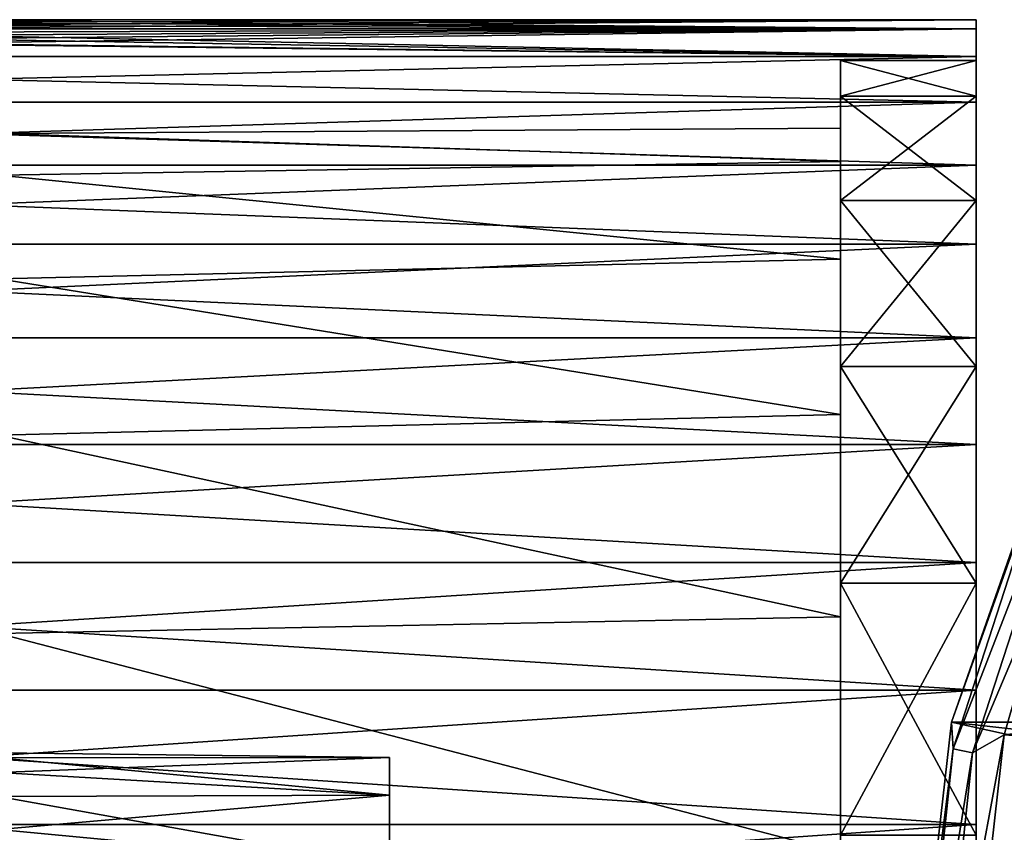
# Model space of a CAD drawing. Header units: millimetres. Extents: x -144 to 364, y -408 to 1133.
# Tile 24 of 256: x -123 to -105, y 5 to 20. Entities that reach past the tile are written whole.
import ezdxf

# ---------------------------------------------------------------- set-up
doc = ezdxf.new("R2010")
doc.units = ezdxf.units.MM
doc.header["$LTSCALE"] = 41.718519
for name, color, linetype in [('1029', 7, 'CONTINUOUS'), ('1031', 7, 'CONTINUOUS'), ('1032', 7, 'CONTINUOUS'), ('1035', 7, 'CONTINUOUS'), ('1036', 7, 'CONTINUOUS'), ('1088', 7, 'CONTINUOUS'), ('1090', 7, 'CONTINUOUS'), ('329', 7, 'CONTINUOUS'), ('330', 7, 'CONTINUOUS'), ('331', 7, 'CONTINUOUS'), ('333', 7, 'CONTINUOUS')]:
    doc.layers.add(name, color=color, linetype=linetype)

msp = doc.modelspace()

# ---------------------------------------------------------------- linework, layer by layer
at = {"layer": '1029', "color": 7, "linetype": 'CONTINUOUS', "true_color": 0xaaaaaa}
for points in [[(-105.5, 20), (-105.5, 19.829, 2.61), (-105.5, 19.829, -2.61), (-105.5, 20)], [(-105.5, 19.829, 2.61), (-105.5, 19.319, 5.176), (-105.5, 19.829, -2.61), (-105.5, 19.829, 2.61)], [(-105.5, 19.829, -2.61), (-105.5, 19.319, 5.176), (-105.5, 19.319, -5.176), (-105.5, 19.829, -2.61)], [(-105.5, 19.319, 5.176), (-105.5, 18.478, 7.654), (-105.5, 19.25), (-105.5, 19.319, 5.176)], [(-105.5, 19.319, -5.176), (-105.5, 19.319, 5.176), (-105.5, 19.25), (-105.5, 19.319, -5.176)], [(-105.5, 18.478, -7.654), (-105.5, 19.319, -5.176), (-105.5, 18.594, -4.982), (-105.5, 18.478, -7.654)], [(-105.5, 18.594, -4.982), (-105.5, 19.319, -5.176), (-105.5, 19.25), (-105.5, 18.594, -4.982)], [(-105.5, 19.25), (-105.5, 18.478, 7.654), (-105.5, 18.594, 4.982), (-105.5, 19.25)], [(-105.5, 18.478, 7.654), (-105.5, 17.321, 10), (-105.5, 18.594, 4.982), (-105.5, 18.478, 7.654)], [(-105.5, 18.594, 4.982), (-105.5, 17.321, 10), (-105.5, 16.671, 9.625), (-105.5, 18.594, 4.982)], [(-105.5, 16.671, -9.625), (-105.5, 18.478, -7.654), (-105.5, 18.594, -4.982), (-105.5, 16.671, -9.625)], [(-105.5, 17.321, -10), (-105.5, 18.478, -7.654), (-105.5, 16.671, -9.625), (-105.5, 17.321, -10)], [(-105.5, 17.321, 10), (-105.5, 15.867, 12.175), (-105.5, 16.671, 9.625), (-105.5, 17.321, 10)], [(-105.5, 15.867, -12.175), (-105.5, 17.321, -10), (-105.5, 16.671, -9.625), (-105.5, 15.867, -12.175)], [(-105.5, 15.867, 12.175), (-105.5, 14.142, 14.142), (-105.5, 16.671, 9.625), (-105.5, 15.867, 12.175)], [(-105.5, 16.671, 9.625), (-105.5, 14.142, 14.142), (-105.5, 13.612, 13.612), (-105.5, 16.671, 9.625)], [(-105.5, 13.612, -13.612), (-105.5, 15.867, -12.175), (-105.5, 16.671, -9.625), (-105.5, 13.612, -13.612)], [(-105.5, 14.142, -14.142), (-105.5, 15.867, -12.175), (-105.5, 13.612, -13.612), (-105.5, 14.142, -14.142)], [(-105.5, 14.142, 14.142), (-105.5, 12.175, 15.867), (-105.5, 13.612, 13.612), (-105.5, 14.142, 14.142)], [(-105.5, 12.175, -15.867), (-105.5, 14.142, -14.142), (-105.5, 13.612, -13.612), (-105.5, 12.175, -15.867)], [(-105.5, 12.175, 15.867), (-105.5, 10, 17.32), (-105.5, 13.612, 13.612), (-105.5, 12.175, 15.867)], [(-105.5, 13.612, 13.612), (-105.5, 10, 17.32), (-105.5, 9.625, 16.671), (-105.5, 13.612, 13.612)], [(-105.5, 9.625, -16.671), (-105.5, 12.175, -15.867), (-105.5, 13.612, -13.612), (-105.5, 9.625, -16.671)], [(-105.5, 10, -17.32), (-105.5, 12.175, -15.867), (-105.5, 9.625, -16.671), (-105.5, 10, -17.32)], [(-105.5, 10, 17.32), (-105.5, 7.654, 18.478), (-105.5, 9.625, 16.671), (-105.5, 10, 17.32)], [(-105.5, 7.654, -18.478), (-105.5, 10, -17.32), (-105.5, 9.625, -16.671), (-105.5, 7.654, -18.478)], [(-105.5, 7.654, 18.478), (-105.5, 5.176, 19.319), (-105.5, 9.625, 16.671), (-105.5, 7.654, 18.478)], [(-105.5, 9.625, 16.671), (-105.5, 5.176, 19.319), (-105.5, 4.982, 18.594), (-105.5, 9.625, 16.671)], [(-105.5, 4.982, -18.594), (-105.5, 7.654, -18.478), (-105.5, 9.625, -16.671), (-105.5, 4.982, -18.594)], [(-105.5, 5.176, -19.319), (-105.5, 7.654, -18.478), (-105.5, 4.982, -18.594), (-105.5, 5.176, -19.319)], [(-105.5, 5.176, 19.319), (-105.5, 2.611, 19.829), (-105.5, 4.982, 18.594), (-105.5, 5.176, 19.319)], [(-105.5, 2.611, -19.829), (-105.5, 5.176, -19.319), (-105.5, 4.982, -18.594), (-105.5, 2.611, -19.829)]]:
    msp.add_3dface(points, dxfattribs=at)
at = {"layer": '1031', "color": 7, "linetype": 'CONTINUOUS', "true_color": 0xaaaaaa}
for points in [[(-108, 18), (-108, 17.387, 4.659), (-123.5, 17.904, 1.86), (-108, 18)], [(-108, 17.387, -4.659), (-108, 18), (-123.5, 17.904, -1.86), (-108, 17.387, -4.659)], [(-123.5, 17.904, -1.86), (-108, 18), (-123.5, 17.904, 1.86), (-123.5, 17.904, -1.86)], [(-108, 17.387, 4.659), (-123.5, 17.139, 5.5), (-123.5, 17.904, 1.86), (-108, 17.387, 4.659)], [(-123.5, 17.139, -5.5), (-108, 17.387, -4.659), (-123.5, 17.904, -1.86), (-123.5, 17.139, -5.5)], [(-108, 15.589, 9), (-123.5, 17.139, 5.5), (-108, 17.387, 4.659), (-108, 15.589, 9)], [(-108, 17.387, -4.659), (-123.5, 17.139, -5.5), (-108, 15.589, -9), (-108, 17.387, -4.659)], [(-123.5, 15.226, 9.601), (-123.5, 17.139, 5.5), (-108, 15.589, 9), (-123.5, 15.226, 9.601)], [(-123.5, 17.139, -5.5), (-123.5, 15.226, -9.601), (-108, 15.589, -9), (-123.5, 17.139, -5.5)], [(-108, 12.728, 12.728), (-123.5, 15.226, 9.601), (-108, 15.589, 9), (-108, 12.728, 12.728)], [(-108, 15.589, -9), (-123.5, 15.226, -9.601), (-108, 12.728, -12.728), (-108, 15.589, -9)], [(-123.5, 12.35, 13.095), (-123.5, 15.226, 9.601), (-108, 12.728, 12.728), (-123.5, 12.35, 13.095)], [(-123.5, 15.226, -9.601), (-123.5, 12.35, -13.095), (-108, 12.728, -12.728), (-123.5, 15.226, -9.601)], [(-108, 9, 15.588), (-123.5, 12.35, 13.095), (-108, 12.728, 12.728), (-108, 9, 15.588)], [(-108, 12.728, -12.728), (-123.5, 12.35, -13.095), (-108, 9, -15.588), (-108, 12.728, -12.728)], [(-123.5, 8.695, 15.761), (-123.5, 12.35, 13.095), (-108, 9, 15.588), (-123.5, 8.695, 15.761)], [(-123.5, 12.35, -13.095), (-123.5, 8.695, -15.761), (-108, 9, -15.588), (-123.5, 12.35, -13.095)], [(-108, 4.659, 17.387), (-123.5, 8.695, 15.761), (-108, 9, 15.588), (-108, 4.659, 17.387)], [(-108, 9, -15.588), (-123.5, 8.695, -15.761), (-108, 4.659, -17.387), (-108, 9, -15.588)], [(-123.5, 4.489, 17.431), (-123.5, 8.695, 15.761), (-108, 4.659, 17.387), (-123.5, 4.489, 17.431)], [(-123.5, 8.695, -15.761), (-123.5, 4.489, -17.431), (-108, 4.659, -17.387), (-123.5, 8.695, -15.761)]]:
    msp.add_3dface(points, dxfattribs=at)
at = {"layer": '1032', "color": 7, "linetype": 'CONTINUOUS', "true_color": 0xaaaaaa}
for points in [[(-105.5, 19.829, 2.61), (-105.5, 20), (-126.434, 19.834, 2.569), (-105.5, 19.829, 2.61)], [(-126.434, 19.834, 2.569), (-105.5, 20), (-126.032, 19.9, 1.994), (-126.434, 19.834, 2.569)], [(-126.032, 19.9, 1.994), (-105.5, 20), (-125.738, 19.954, 1.36), (-126.032, 19.9, 1.994)], [(-125.738, 19.954, -1.36), (-105.5, 19.829, -2.61), (-126.032, 19.9, -1.994), (-125.738, 19.954, -1.36)], [(-105.5, 20), (-125.5, 20), (-125.738, 19.954, 1.36), (-105.5, 20)], [(-125.5, 20), (-105.5, 19.829, -2.61), (-125.738, 19.954, -1.36), (-125.5, 20)], [(-105.5, 20), (-105.5, 19.829, -2.61), (-125.5, 20), (-105.5, 20)], [(-105.5, 19.319, 5.176), (-105.5, 19.829, 2.61), (-142.524, 19.319, 5.176), (-105.5, 19.319, 5.176)], [(-142.524, 19.319, 5.176), (-105.5, 19.829, 2.61), (-128.811, 19.608, 3.94), (-142.524, 19.319, 5.176)], [(-128.811, 19.608, 3.94), (-105.5, 19.829, 2.61), (-127.507, 19.697, 3.468), (-128.811, 19.608, 3.94)], [(-127.507, 19.697, 3.468), (-105.5, 19.829, 2.61), (-126.931, 19.764, 3.066), (-127.507, 19.697, 3.468)], [(-126.931, 19.764, -3.066), (-105.5, 19.319, -5.176), (-127.507, 19.697, -3.468), (-126.931, 19.764, -3.066)], [(-126.931, 19.764, 3.066), (-105.5, 19.829, 2.61), (-126.434, 19.834, 2.569), (-126.931, 19.764, 3.066)], [(-126.434, 19.834, -2.569), (-105.5, 19.829, -2.61), (-126.931, 19.764, -3.066), (-126.434, 19.834, -2.569)], [(-105.5, 19.829, -2.61), (-105.5, 19.319, -5.176), (-126.931, 19.764, -3.066), (-105.5, 19.829, -2.61)], [(-126.032, 19.9, -1.994), (-105.5, 19.829, -2.61), (-126.434, 19.834, -2.569), (-126.032, 19.9, -1.994)], [(-105.5, 19.319, -5.176), (-142.524, 19.319, -5.176), (-130.189, 19.608, -3.94), (-105.5, 19.319, -5.176)], [(-128.811, 19.608, -3.94), (-105.5, 19.319, -5.176), (-130.189, 19.608, -3.94), (-128.811, 19.608, -3.94)], [(-127.507, 19.697, -3.468), (-105.5, 19.319, -5.176), (-128.811, 19.608, -3.94), (-127.507, 19.697, -3.468)], [(-105.5, 18.478, 7.654), (-105.5, 19.319, 5.176), (-142.524, 18.478, 7.654), (-105.5, 18.478, 7.654)], [(-142.524, 18.478, 7.654), (-105.5, 19.319, 5.176), (-142.524, 19.319, 5.176), (-142.524, 18.478, 7.654)], [(-105.5, 19.319, -5.176), (-105.5, 18.478, -7.654), (-142.524, 19.319, -5.176), (-105.5, 19.319, -5.176)], [(-142.524, 19.319, -5.176), (-105.5, 18.478, -7.654), (-142.524, 18.478, -7.654), (-142.524, 19.319, -5.176)], [(-105.5, 17.321, 10), (-105.5, 18.478, 7.654), (-142.524, 17.321, 10), (-105.5, 17.321, 10)], [(-142.524, 17.321, 10), (-105.5, 18.478, 7.654), (-142.524, 18.478, 7.654), (-142.524, 17.321, 10)], [(-105.5, 18.478, -7.654), (-105.5, 17.321, -10), (-142.524, 18.478, -7.654), (-105.5, 18.478, -7.654)], [(-142.524, 18.478, -7.654), (-105.5, 17.321, -10), (-142.524, 17.321, -10), (-142.524, 18.478, -7.654)], [(-105.5, 15.867, 12.175), (-105.5, 17.321, 10), (-142.524, 15.867, 12.175), (-105.5, 15.867, 12.175)], [(-142.524, 15.867, 12.175), (-105.5, 17.321, 10), (-142.524, 17.321, 10), (-142.524, 15.867, 12.175)], [(-105.5, 17.321, -10), (-105.5, 15.867, -12.175), (-142.524, 17.321, -10), (-105.5, 17.321, -10)], [(-142.524, 17.321, -10), (-105.5, 15.867, -12.175), (-142.524, 15.867, -12.175), (-142.524, 17.321, -10)], [(-105.5, 14.142, 14.142), (-105.5, 15.867, 12.175), (-142.524, 14.142, 14.142), (-105.5, 14.142, 14.142)], [(-142.524, 14.142, 14.142), (-105.5, 15.867, 12.175), (-142.524, 15.867, 12.175), (-142.524, 14.142, 14.142)], [(-105.5, 15.867, -12.175), (-105.5, 14.142, -14.142), (-142.524, 15.867, -12.175), (-105.5, 15.867, -12.175)], [(-142.524, 15.867, -12.175), (-105.5, 14.142, -14.142), (-142.524, 14.142, -14.142), (-142.524, 15.867, -12.175)], [(-105.5, 12.175, 15.867), (-105.5, 14.142, 14.142), (-142.524, 12.175, 15.867), (-105.5, 12.175, 15.867)], [(-142.524, 12.175, 15.867), (-105.5, 14.142, 14.142), (-142.524, 14.142, 14.142), (-142.524, 12.175, 15.867)], [(-105.5, 14.142, -14.142), (-105.5, 12.175, -15.867), (-142.524, 14.142, -14.142), (-105.5, 14.142, -14.142)], [(-142.524, 14.142, -14.142), (-105.5, 12.175, -15.867), (-142.524, 12.175, -15.867), (-142.524, 14.142, -14.142)], [(-105.5, 10, 17.32), (-105.5, 12.175, 15.867), (-142.524, 10, 17.321), (-105.5, 10, 17.32)], [(-142.524, 10, 17.321), (-105.5, 12.175, 15.867), (-142.524, 12.175, 15.867), (-142.524, 10, 17.321)], [(-105.5, 12.175, -15.867), (-105.5, 10, -17.32), (-142.524, 12.175, -15.867), (-105.5, 12.175, -15.867)], [(-142.524, 12.175, -15.867), (-105.5, 10, -17.32), (-142.524, 10, -17.321), (-142.524, 12.175, -15.867)], [(-105.5, 7.654, 18.478), (-105.5, 10, 17.32), (-142.524, 7.654, 18.478), (-105.5, 7.654, 18.478)], [(-142.524, 7.654, 18.478), (-105.5, 10, 17.32), (-142.524, 10, 17.321), (-142.524, 7.654, 18.478)], [(-105.5, 10, -17.32), (-105.5, 7.654, -18.478), (-142.524, 10, -17.321), (-105.5, 10, -17.32)], [(-142.524, 10, -17.321), (-105.5, 7.654, -18.478), (-142.524, 7.654, -18.478), (-142.524, 10, -17.321)], [(-105.5, 5.176, 19.319), (-105.5, 7.654, 18.478), (-142.524, 5.176, 19.319), (-105.5, 5.176, 19.319)], [(-142.524, 5.176, 19.319), (-105.5, 7.654, 18.478), (-142.524, 7.654, 18.478), (-142.524, 5.176, 19.319)], [(-105.5, 7.654, -18.478), (-105.5, 5.176, -19.319), (-142.524, 7.654, -18.478), (-105.5, 7.654, -18.478)], [(-142.524, 7.654, -18.478), (-105.5, 5.176, -19.319), (-142.524, 5.176, -19.319), (-142.524, 7.654, -18.478)], [(-105.5, 2.611, 19.829), (-105.5, 5.176, 19.319), (-142.524, 2.611, 19.829), (-105.5, 2.611, 19.829)], [(-142.524, 2.611, 19.829), (-105.5, 5.176, 19.319), (-142.524, 5.176, 19.319), (-142.524, 2.611, 19.829)], [(-105.5, 5.176, -19.319), (-105.5, 2.611, -19.829), (-142.524, 5.176, -19.319), (-105.5, 5.176, -19.319)], [(-142.524, 5.176, -19.319), (-105.5, 2.611, -19.829), (-142.524, 2.611, -19.829), (-142.524, 5.176, -19.319)]]:
    msp.add_3dface(points, dxfattribs=at)
at = {"layer": '1035', "color": 7, "linetype": 'CONTINUOUS', "true_color": 0xaaaaaa}
for points in [[(-116.3, 6.411, 1.069), (-116.3, 5.717, 3.092), (-116.3, 6.411, -1.069), (-116.3, 6.411, 1.069)], [(-116.3, 6.411, -1.069), (-116.3, 5.717, 3.092), (-116.3, 5.717, -3.092), (-116.3, 6.411, -1.069)], [(-116.3, 5.717, 3.092), (-116.3, 4.405, 4.78), (-116.3, 5.717, -3.092), (-116.3, 5.717, 3.092)], [(-116.3, 5.717, -3.092), (-116.3, 4.405, 4.78), (-116.3, 4.405, -4.78), (-116.3, 5.717, -3.092)]]:
    msp.add_3dface(points, dxfattribs=at)
at = {"layer": '1036', "color": 7, "linetype": 'CONTINUOUS', "true_color": 0xaaaaaa}
for points in [[(-123.5, 6.408, -1.088), (-123.5, 6.5), (-116.3, 6.411, -1.069), (-123.5, 6.408, -1.088)], [(-123.5, 6.5), (-123.5, 6.408, 1.088), (-116.3, 6.411, 1.069), (-123.5, 6.5)], [(-123.5, 6.5), (-116.3, 6.411, 1.069), (-116.3, 6.411, -1.069), (-123.5, 6.5)], [(-123.5, 6.408, -1.088), (-116.3, 6.411, -1.069), (-116.3, 5.717, -3.092), (-123.5, 6.408, -1.088)], [(-123.5, 6.408, 1.088), (-123.5, 6.136, 2.145), (-116.3, 6.411, 1.069), (-123.5, 6.408, 1.088)], [(-123.5, 6.136, 2.145), (-116.3, 5.717, 3.092), (-116.3, 6.411, 1.069), (-123.5, 6.136, 2.145)], [(-123.5, 6.136, -2.145), (-123.5, 6.408, -1.088), (-116.3, 5.717, -3.092), (-123.5, 6.136, -2.145)], [(-123.5, 5.691, -3.141), (-123.5, 6.136, -2.145), (-116.3, 5.717, -3.092), (-123.5, 5.691, -3.141)], [(-123.5, 6.136, 2.145), (-123.5, 5.691, 3.141), (-116.3, 5.717, 3.092), (-123.5, 6.136, 2.145)], [(-123.5, 5.691, -3.141), (-116.3, 5.717, -3.092), (-116.3, 4.405, -4.78), (-123.5, 5.691, -3.141)], [(-123.5, 5.691, 3.141), (-123.5, 5.085, 4.049), (-116.3, 5.717, 3.092), (-123.5, 5.691, 3.141)], [(-123.5, 5.085, 4.049), (-116.3, 4.405, 4.78), (-116.3, 5.717, 3.092), (-123.5, 5.085, 4.049)], [(-123.5, 5.085, -4.049), (-123.5, 5.691, -3.141), (-116.3, 4.405, -4.78), (-123.5, 5.085, -4.049)], [(-123.5, 4.336, -4.843), (-123.5, 5.085, -4.049), (-116.3, 4.405, -4.78), (-123.5, 4.336, -4.843)], [(-123.5, 5.085, 4.049), (-123.5, 4.336, 4.843), (-116.3, 4.405, 4.78), (-123.5, 5.085, 4.049)]]:
    msp.add_3dface(points, dxfattribs=at)
at = {"layer": '1088', "color": 7, "linetype": 'CONTINUOUS', "true_color": 0xaaaaaa}
for points in [[(-108, 19.25), (-108, 18.594, 4.982), (-108, 18.594, -4.982), (-108, 19.25)], [(-108, 17.387, 4.659), (-108, 18), (-108, 18.594, 4.982), (-108, 17.387, 4.659)], [(-108, 16.671, 9.625), (-108, 17.387, 4.659), (-108, 18.594, 4.982), (-108, 16.671, 9.625)], [(-108, 18), (-108, 17.387, -4.659), (-108, 18.594, -4.982), (-108, 18)], [(-108, 18.594, 4.982), (-108, 18), (-108, 18.594, -4.982), (-108, 18.594, 4.982)], [(-108, 18.594, -4.982), (-108, 17.387, -4.659), (-108, 16.671, -9.625), (-108, 18.594, -4.982)], [(-108, 15.589, 9), (-108, 17.387, 4.659), (-108, 16.671, 9.625), (-108, 15.589, 9)], [(-108, 17.387, -4.659), (-108, 15.589, -9), (-108, 16.671, -9.625), (-108, 17.387, -4.659)], [(-108, 13.612, 13.612), (-108, 15.589, 9), (-108, 16.671, 9.625), (-108, 13.612, 13.612)], [(-108, 16.671, -9.625), (-108, 15.589, -9), (-108, 13.612, -13.612), (-108, 16.671, -9.625)], [(-108, 12.728, 12.728), (-108, 15.589, 9), (-108, 13.612, 13.612), (-108, 12.728, 12.728)], [(-108, 15.589, -9), (-108, 12.728, -12.728), (-108, 13.612, -13.612), (-108, 15.589, -9)], [(-108, 9.625, 16.671), (-108, 12.728, 12.728), (-108, 13.612, 13.612), (-108, 9.625, 16.671)], [(-108, 13.612, -13.612), (-108, 12.728, -12.728), (-108, 9.625, -16.671), (-108, 13.612, -13.612)], [(-108, 9, 15.588), (-108, 12.728, 12.728), (-108, 9.625, 16.671), (-108, 9, 15.588)], [(-108, 12.728, -12.728), (-108, 9, -15.588), (-108, 9.625, -16.671), (-108, 12.728, -12.728)], [(-108, 4.982, 18.594), (-108, 9, 15.588), (-108, 9.625, 16.671), (-108, 4.982, 18.594)], [(-108, 9.625, -16.671), (-108, 9, -15.588), (-108, 4.982, -18.594), (-108, 9.625, -16.671)], [(-108, 4.659, 17.387), (-108, 9, 15.588), (-108, 4.982, 18.594), (-108, 4.659, 17.387)], [(-108, 9, -15.588), (-108, 4.659, -17.387), (-108, 4.982, -18.594), (-108, 9, -15.588)]]:
    msp.add_3dface(points, dxfattribs=at)
at = {"layer": '1090', "color": 7, "linetype": 'CONTINUOUS', "true_color": 0xaaaaaa}
for points in [[(-105.5, 18.594, -4.982), (-105.5, 19.25), (-108, 18.594, -4.982), (-105.5, 18.594, -4.982)], [(-105.5, 19.25), (-105.5, 18.594, 4.982), (-108, 19.25), (-105.5, 19.25)], [(-105.5, 19.25), (-108, 19.25), (-108, 18.594, -4.982), (-105.5, 19.25)], [(-105.5, 18.594, 4.982), (-108, 18.594, 4.982), (-108, 19.25), (-105.5, 18.594, 4.982)], [(-105.5, 16.671, -9.625), (-105.5, 18.594, -4.982), (-108, 16.671, -9.625), (-105.5, 16.671, -9.625)], [(-105.5, 18.594, -4.982), (-108, 18.594, -4.982), (-108, 16.671, -9.625), (-105.5, 18.594, -4.982)], [(-105.5, 18.594, 4.982), (-105.5, 16.671, 9.625), (-108, 18.594, 4.982), (-105.5, 18.594, 4.982)], [(-105.5, 16.671, 9.625), (-108, 16.671, 9.625), (-108, 18.594, 4.982), (-105.5, 16.671, 9.625)], [(-105.5, 13.612, -13.612), (-105.5, 16.671, -9.625), (-108, 13.612, -13.612), (-105.5, 13.612, -13.612)], [(-105.5, 16.671, -9.625), (-108, 16.671, -9.625), (-108, 13.612, -13.612), (-105.5, 16.671, -9.625)], [(-105.5, 16.671, 9.625), (-105.5, 13.612, 13.612), (-108, 16.671, 9.625), (-105.5, 16.671, 9.625)], [(-105.5, 13.612, 13.612), (-108, 13.612, 13.612), (-108, 16.671, 9.625), (-105.5, 13.612, 13.612)], [(-105.5, 9.625, -16.671), (-105.5, 13.612, -13.612), (-108, 9.625, -16.671), (-105.5, 9.625, -16.671)], [(-105.5, 13.612, -13.612), (-108, 13.612, -13.612), (-108, 9.625, -16.671), (-105.5, 13.612, -13.612)], [(-105.5, 13.612, 13.612), (-105.5, 9.625, 16.671), (-108, 13.612, 13.612), (-105.5, 13.612, 13.612)], [(-105.5, 9.625, 16.671), (-108, 9.625, 16.671), (-108, 13.612, 13.612), (-105.5, 9.625, 16.671)], [(-105.5, 4.982, -18.594), (-105.5, 9.625, -16.671), (-108, 4.982, -18.594), (-105.5, 4.982, -18.594)], [(-105.5, 9.625, -16.671), (-108, 9.625, -16.671), (-108, 4.982, -18.594), (-105.5, 9.625, -16.671)], [(-105.5, 9.625, 16.671), (-105.5, 4.982, 18.594), (-108, 9.625, 16.671), (-105.5, 9.625, 16.671)], [(-105.5, 4.982, 18.594), (-108, 4.982, 18.594), (-108, 9.625, 16.671), (-105.5, 4.982, 18.594)]]:
    msp.add_3dface(points, dxfattribs=at)
at = {"layer": '329', "color": 7, "linetype": 'CONTINUOUS', "true_color": 0xaaaaaa}
for points in [[(-104.982, 6.83, -57.5), (-86.527, 8.96, -57.5), (-104.028, 10.145, -57.5), (-104.982, 6.83, -57.5)], [(-88.468, 5.638, -57.5), (-86.527, 8.96, -57.5), (-104.982, 6.83, -57.5), (-88.468, 5.638, -57.5)], [(-105.75, 0, -57.5), (-88.468, 5.638, -57.5), (-104.982, 6.83, -57.5), (-105.75, 0, -57.5)], [(-89.473, 1.924, -57.5), (-88.468, 5.638, -57.5), (-105.75, 0, -57.5), (-89.473, 1.924, -57.5)]]:
    msp.add_3dface(points, dxfattribs=at)
at = {"layer": '330', "color": 7, "linetype": 'CONTINUOUS', "true_color": 0xaaaaaa}
for points in [[(-103.606, 13.776, -77.5), (-44.046, 7.065, -77.5), (-105.954, 7.065, -77.5), (-103.606, 13.776, -77.5)], [(-106.75, 0, -77.5), (-105.954, 7.065, -77.5), (-75, 0.25, -77.5), (-106.75, 0, -77.5)], [(-44.046, 7.065, -77.5), (-43.25, 0, -77.5), (-105.954, 7.065, -77.5), (-44.046, 7.065, -77.5)], [(-105.954, 7.065, -77.5), (-43.25, 0, -77.5), (-75, 0.25, -77.5), (-105.954, 7.065, -77.5)]]:
    msp.add_3dface(points, dxfattribs=at)
at = {"layer": '331', "color": 7, "linetype": 'CONTINUOUS', "true_color": 0xaaaaaa}
for points in [[(-103.606, 13.776, -77.5), (-105.954, 7.065, -77.5), (-103.606, 13.776, -58.5), (-103.606, 13.776, -77.5)], [(-103.606, 13.776, -58.5), (-105.954, 7.065, -77.5), (-105.954, 7.065, -58.5), (-103.606, 13.776, -58.5)], [(-106.75, 0, -77.5), (-106.75, 0, -58.5), (-105.954, 7.065, -58.5), (-106.75, 0, -77.5)], [(-105.954, 7.065, -77.5), (-106.75, 0, -77.5), (-105.954, 7.065, -58.5), (-105.954, 7.065, -77.5)]]:
    msp.add_3dface(points, dxfattribs=at)
at = {"layer": '333', "color": 7, "linetype": 'CONTINUOUS', "true_color": 0xaaaaaa}
for points in [[(-103.606, 13.776, -58.5), (-105.954, 7.065, -58.5), (-103.883, 12.86, -58), (-103.606, 13.776, -58.5)], [(-105.954, 7.065, -58.5), (-105.925, 6.573, -58), (-103.883, 12.86, -58), (-105.954, 7.065, -58.5)], [(-105.925, 6.573, -58), (-103.548, 12.711, -57.634), (-103.883, 12.86, -58), (-105.925, 6.573, -58)], [(-105.567, 6.497, -57.634), (-103.548, 12.711, -57.634), (-105.925, 6.573, -58), (-105.567, 6.497, -57.634)], [(-105.567, 6.497, -57.634), (-104.028, 10.145, -57.5), (-103.548, 12.711, -57.634), (-105.567, 6.497, -57.634)], [(-104.982, 6.83, -57.5), (-104.028, 10.145, -57.5), (-105.567, 6.497, -57.634), (-104.982, 6.83, -57.5)], [(-105.954, 7.065, -58.5), (-106.75, 0, -58.5), (-105.925, 6.573, -58), (-105.954, 7.065, -58.5)], [(-105.75, 0, -57.5), (-104.982, 6.83, -57.5), (-106.25, 0, -57.634), (-105.75, 0, -57.5)], [(-106.25, 0, -57.634), (-104.982, 6.83, -57.5), (-105.567, 6.497, -57.634), (-106.25, 0, -57.634)], [(-106.75, 0, -58.5), (-106.616, 0, -58), (-105.925, 6.573, -58), (-106.75, 0, -58.5)], [(-106.616, 0, -58), (-105.567, 6.497, -57.634), (-105.925, 6.573, -58), (-106.616, 0, -58)], [(-106.616, 0, -58), (-106.25, 0, -57.634), (-105.567, 6.497, -57.634), (-106.616, 0, -58)]]:
    msp.add_3dface(points, dxfattribs=at)

doc.saveas('drawing.dxf')
